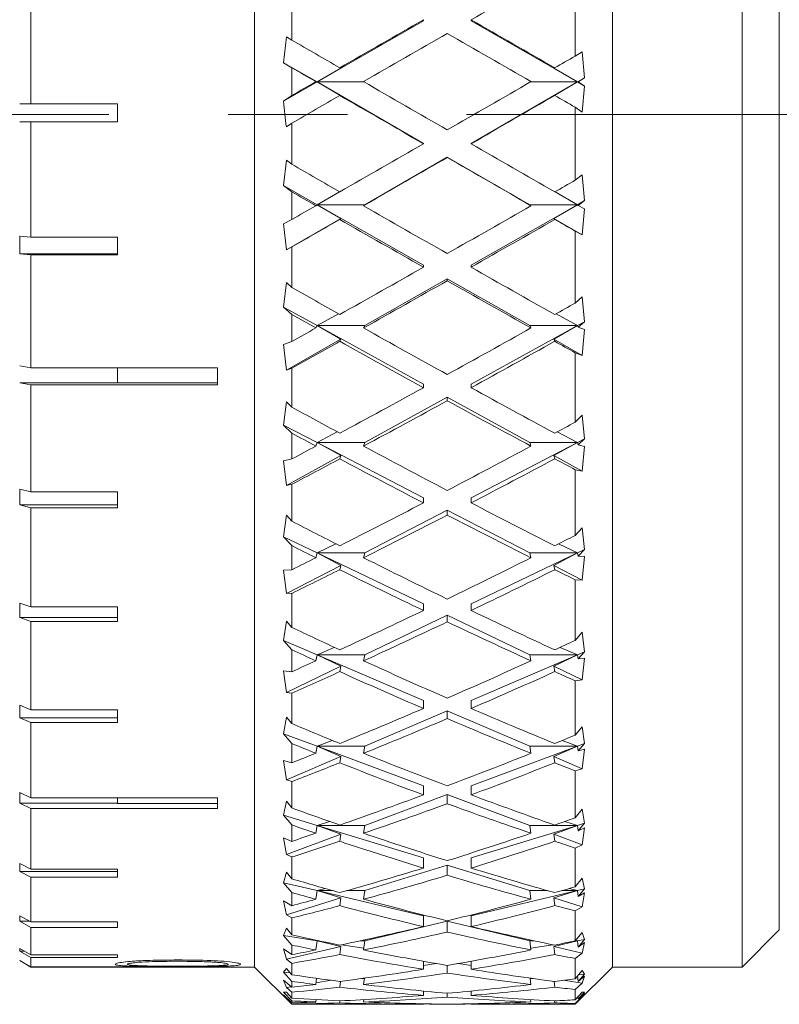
# Model space of a CAD drawing. Header units: inches. Extents: x 2.7 to 30.3, y 1.5 to 20.9.
# Tile 19 of 32: x 3.879 to 4.516, y 10.842 to 11.668. Entities that reach past the tile are written whole.
import ezdxf

# ---------------------------------------------------------------- set-up
doc = ezdxf.new("R2010")
doc.units = ezdxf.units.IN
doc.header["$MEASUREMENT"] = 0
doc.linetypes.add('CENTERX2', pattern=[0.8, 0.5, -0.1, 0.1, -0.1])

msp = doc.modelspace()

# ---------------------------------------------------------------- linework, layer by layer
at = {"color": 7, "linetype": 'Continuous', "lineweight": 15}
for p, q in [((4.0756, 10.87288), (4.0756, 12.30288)), ((4.3756, 10.87288), (4.3756, 12.30288)), ((4.48435, 11.58947), (4.48435, 12.30288)), ((4.5156, 12.27163), (4.5156, 11.5894)), ((4.34435, 11.637), (4.34435, 11.69794)), ((3.8881, 11.69389), (3.8881, 11.59697)), ((4.10685, 11.68463), (4.10685, 11.6504)), ((4.21717, 11.66647), (4.128, 11.61528)), ((4.21717, 11.66647), (4.21717, 11.66754)), ((4.25717, 11.66647), (4.25717, 11.66754)), ((4.34634, 11.61528), (4.25717, 11.66647)), ((4.10226, 11.65321), (4.09995, 11.63146)), ((4.10685, 11.6504), (4.10226, 11.65321)), ((4.35034, 11.64067), (4.34435, 11.637)), ((4.3523, 11.61872), (4.35034, 11.64067)), ((4.09995, 11.63146), (4.10685, 11.62725)), ((4.09995, 11.63146), (4.128, 11.61528)), ((4.10685, 11.62725), (4.10685, 11.60391)), ((4.1479, 11.62688), (4.128, 11.61528)), ((4.14702, 11.62715), (4.1479, 11.62688)), ((4.32644, 11.62688), (4.32732, 11.62715)), ((4.34634, 11.61528), (4.32644, 11.62688)), ((4.128, 11.61528), (4.09995, 11.59918)), ((4.128, 11.61528), (4.12701, 11.61558)), ((4.1479, 11.60374), (4.128, 11.61528)), ((4.128, 11.61528), (4.21717, 11.56382)), ((4.128, 11.61528), (4.16753, 11.61528)), ((4.25717, 11.56382), (4.34634, 11.61528)), ((4.30681, 11.61528), (4.34634, 11.61528)), ((4.34634, 11.61528), (4.32644, 11.60374)), ((4.34634, 11.61528), (4.3523, 11.61872)), ((4.34701, 11.61548), (4.34634, 11.61528)), ((4.3523, 11.61186), (4.34634, 11.61528)), ((4.34701, 11.61548), (4.3523, 11.61872)), ((4.3523, 11.61186), (4.34701, 11.61548)), ((4.14702, 11.60401), (4.1479, 11.60374)), ((4.32644, 11.60374), (4.32732, 11.60401)), ((4.35034, 11.59002), (4.3523, 11.61186)), ((3.8881, 11.59697), (3.87864, 11.59696)), ((3.96079, 11.59696), (3.87864, 11.59696)), ((3.96079, 11.59697), (3.8881, 11.59697)), ((3.96079, 11.58197), (3.96079, 11.59697)), ((4.10685, 11.60391), (4.09995, 11.59918)), ((4.34435, 11.53289), (4.34435, 11.59414)), ((4.34435, 11.59414), (4.35034, 11.59002)), ((4.48435, 10.87288), (4.48435, 11.58947)), ((4.5156, 11.5894), (4.5156, 10.90413)), ((3.87864, 11.58196), (3.8881, 11.58197)), ((3.8881, 11.58197), (3.8881, 11.48502)), ((3.8881, 11.58197), (3.96079, 11.58197)), ((4.10226, 11.57754), (4.10685, 11.5807)), ((4.10685, 11.5807), (4.10685, 11.5463)), ((4.21717, 11.56382), (4.21717, 11.5635)), ((4.25717, 11.56382), (4.25717, 11.5635)), ((4.10226, 11.54976), (4.09995, 11.52832)), ((4.10685, 11.5463), (4.10226, 11.54976)), ((4.168, 11.51237), (4.23717, 11.55228)), ((4.23717, 11.55228), (4.23717, 11.55196)), ((4.23717, 11.55228), (4.30634, 11.51237)), ((4.35034, 11.53739), (4.34435, 11.53289)), ((4.3523, 11.51576), (4.35034, 11.53739)), ((4.09995, 11.52832), (4.10685, 11.52315)), ((4.09995, 11.52832), (4.128, 11.51237)), ((4.10685, 11.52315), (4.10685, 11.49992)), ((4.14681, 11.52317), (4.128, 11.51237)), ((4.34634, 11.51237), (4.32753, 11.52317)), ((4.34634, 11.51237), (4.3523, 11.51576)), ((4.34701, 11.5118), (4.3523, 11.51576)), ((4.128, 11.51237), (4.12701, 11.51153)), ((4.1479, 11.50077), (4.128, 11.51237)), ((4.128, 11.51237), (4.21717, 11.46165)), ((4.128, 11.51237), (4.168, 11.51237)), ((4.168, 11.51237), (4.16701, 11.51153)), ((4.25717, 11.46165), (4.34634, 11.51237)), ((4.30733, 11.51153), (4.30634, 11.51237)), ((4.30634, 11.51237), (4.34634, 11.51237)), ((4.34634, 11.51237), (4.32644, 11.50077)), ((4.34701, 11.5118), (4.34634, 11.51237)), ((4.3523, 11.50893), (4.34701, 11.5118)), ((4.35034, 11.48698), (4.3523, 11.50893)), ((4.10685, 11.49992), (4.09995, 11.49618)), ((4.10226, 11.47443), (4.1479, 11.50077)), ((4.14702, 11.50002), (4.1479, 11.50077)), ((4.32644, 11.50077), (4.32732, 11.50002)), ((4.32644, 11.50077), (4.35034, 11.48698)), ((4.09995, 11.49618), (4.10226, 11.47443)), ((4.34435, 11.42985), (4.34435, 11.49023)), ((4.34435, 11.49023), (4.35034, 11.48698)), ((3.8881, 11.48502), (3.87864, 11.48586)), ((3.87864, 11.47104), (3.87864, 11.48586)), ((3.96079, 11.48502), (3.8881, 11.48502)), ((3.96079, 11.4702), (3.96079, 11.48502)), ((4.10226, 11.47443), (4.10685, 11.47692)), ((4.10685, 11.47692), (4.10685, 11.44301)), ((3.87864, 11.47104), (3.8881, 11.4702)), ((3.87864, 11.47104), (3.96079, 11.47104)), ((3.8881, 11.4702), (3.8881, 11.3756)), ((3.8881, 11.4702), (3.96079, 11.4702)), ((4.21717, 11.46165), (4.21717, 11.45993)), ((4.25717, 11.46165), (4.25717, 11.45993)), ((4.168, 11.41092), (4.23717, 11.45027)), ((4.23717, 11.45027), (4.30634, 11.41092)), ((4.23717, 11.45027), (4.23717, 11.44857)), ((4.10226, 11.44705), (4.09995, 11.42633)), ((4.10685, 11.44301), (4.10226, 11.44705)), ((4.35034, 11.4351), (4.34435, 11.42985)), ((4.3523, 11.4142), (4.35034, 11.4351)), ((4.09995, 11.42633), (4.10685, 11.42031)), ((4.09995, 11.42633), (4.128, 11.41092)), ((4.10685, 11.42031), (4.10685, 11.39765)), ((4.14589, 11.42085), (4.128, 11.41092)), ((4.34634, 11.41092), (4.32845, 11.42085)), ((4.34634, 11.41092), (4.3523, 11.4142)), ((4.34701, 11.4096), (4.3523, 11.4142)), ((4.128, 11.41092), (4.12701, 11.40896)), ((4.128, 11.41092), (4.168, 11.41092)), ((4.1479, 11.39949), (4.128, 11.41092)), ((4.128, 11.41092), (4.21717, 11.36192)), ((4.168, 11.41092), (4.16701, 11.40896)), ((4.25717, 11.36192), (4.34634, 11.41092)), ((4.30634, 11.41092), (4.34634, 11.41092)), ((4.30733, 11.40896), (4.30634, 11.41092)), ((4.34634, 11.41092), (4.32644, 11.39949)), ((4.34701, 11.4096), (4.34634, 11.41092)), ((4.3523, 11.40753), (4.34701, 11.4096)), ((4.35034, 11.3859), (4.3523, 11.40753)), ((4.10685, 11.39765), (4.09995, 11.39497)), ((4.10226, 11.37353), (4.1479, 11.39949)), ((4.14702, 11.39774), (4.1479, 11.39949)), ((4.32644, 11.39949), (4.32732, 11.39774)), ((4.32644, 11.39949), (4.35034, 11.3859)), ((4.09995, 11.39497), (4.10226, 11.37353)), ((4.34435, 11.32989), (4.34435, 11.38821)), ((4.34435, 11.38821), (4.35034, 11.3859)), ((3.8881, 11.3756), (3.87864, 11.37727)), ((4.0446, 11.3756), (3.8881, 11.3756)), ((3.96079, 11.36284), (3.96079, 11.3756)), ((4.0446, 11.36132), (4.0446, 11.3756)), ((4.10226, 11.37353), (4.10685, 11.3753)), ((4.10685, 11.3753), (4.10685, 11.34254)), ((3.87864, 11.363), (3.8881, 11.36132)), ((3.87864, 11.363), (3.96079, 11.363)), ((3.8881, 11.36132), (3.8881, 11.2714)), ((3.8881, 11.36132), (4.0446, 11.36132)), ((3.96079, 11.36284), (4.0446, 11.36284)), ((4.21717, 11.36192), (4.21717, 11.35886)), ((4.25717, 11.36192), (4.25717, 11.35886)), ((4.168, 11.31293), (4.23717, 11.35094)), ((4.23717, 11.35094), (4.30634, 11.31293)), ((4.23717, 11.35094), (4.23717, 11.34789)), ((4.10226, 11.34708), (4.09995, 11.3275)), ((4.10685, 11.34254), (4.10226, 11.34708)), ((4.35034, 11.33578), (4.34435, 11.32989)), ((4.3523, 11.31602), (4.35034, 11.33578)), ((4.09995, 11.3275), (4.10685, 11.32074)), ((4.09995, 11.3275), (4.128, 11.31293)), ((4.10685, 11.32074), (4.10685, 11.29907)), ((4.1449, 11.32179), (4.128, 11.31293)), ((4.34634, 11.31293), (4.32944, 11.32179)), ((4.34634, 11.31293), (4.3523, 11.31602)), ((4.34701, 11.31086), (4.3523, 11.31602)), ((4.128, 11.31293), (4.12701, 11.30987)), ((4.128, 11.31293), (4.168, 11.31293)), ((4.1479, 11.30188), (4.128, 11.31293)), ((4.128, 11.31293), (4.21717, 11.2666)), ((4.168, 11.31293), (4.16701, 11.30987)), ((4.25717, 11.2666), (4.34634, 11.31293)), ((4.30634, 11.31293), (4.34634, 11.31293)), ((4.30733, 11.30987), (4.30634, 11.31293)), ((4.34634, 11.31293), (4.32644, 11.30188)), ((4.34701, 11.31086), (4.34634, 11.31293)), ((4.3523, 11.30965), (4.34701, 11.31086)), ((4.35034, 11.28875), (4.3523, 11.30965)), ((4.10685, 11.29907), (4.09995, 11.29751)), ((4.10226, 11.2768), (4.1479, 11.30188)), ((4.14702, 11.29916), (4.1479, 11.30188)), ((4.32644, 11.30188), (4.32732, 11.29916)), ((4.32644, 11.30188), (4.35034, 11.28875)), ((4.09995, 11.29751), (4.10226, 11.2768)), ((4.34435, 11.23494), (4.34435, 11.29008)), ((4.34435, 11.29008), (4.35034, 11.28875)), ((3.8881, 11.2714), (3.87864, 11.27387)), ((3.87864, 11.26049), (3.87864, 11.27387)), ((4.10226, 11.2768), (4.10685, 11.27781)), ((4.10685, 11.27781), (4.10685, 11.24684)), ((3.96079, 11.2714), (3.8881, 11.2714)), ((3.96079, 11.25802), (3.96079, 11.2714)), ((4.21717, 11.2666), (4.21717, 11.26224)), ((4.25717, 11.2666), (4.25717, 11.26224)), ((3.87864, 11.26049), (3.8881, 11.25802)), ((3.87864, 11.26049), (3.96079, 11.26049)), ((3.8881, 11.25802), (3.8881, 11.175)), ((3.8881, 11.25802), (3.96079, 11.25802)), ((4.10226, 11.25179), (4.09995, 11.23372)), ((4.10685, 11.24684), (4.10226, 11.25179)), ((4.168, 11.22028), (4.23717, 11.25621)), ((4.23717, 11.25621), (4.30634, 11.22028)), ((4.23717, 11.25621), (4.23717, 11.25189)), ((4.35034, 11.24137), (4.34435, 11.23494)), ((4.3523, 11.22314), (4.35034, 11.24137)), ((4.09995, 11.23372), (4.10685, 11.22636)), ((4.09995, 11.23372), (4.128, 11.22028)), ((4.10685, 11.22636), (4.10685, 11.20612)), ((4.14378, 11.22792), (4.128, 11.22028)), ((4.34634, 11.22028), (4.33056, 11.22792)), ((4.128, 11.22028), (4.12701, 11.21619)), ((4.128, 11.22028), (4.168, 11.22028)), ((4.1479, 11.20984), (4.128, 11.22028)), ((4.128, 11.22028), (4.21717, 11.17753)), ((4.168, 11.22028), (4.16701, 11.21619)), ((4.25717, 11.17753), (4.34634, 11.22028)), ((4.30634, 11.22028), (4.34634, 11.22028)), ((4.30733, 11.21619), (4.30634, 11.22028)), ((4.34634, 11.22028), (4.32644, 11.20984)), ((4.34634, 11.22028), (4.3523, 11.22314)), ((4.34701, 11.21752), (4.34634, 11.22028)), ((4.34701, 11.21752), (4.3523, 11.22314)), ((4.3523, 11.21718), (4.34701, 11.21752)), ((4.35034, 11.19742), (4.3523, 11.21718)), ((4.10226, 11.18613), (4.1479, 11.20984)), ((4.14702, 11.2062), (4.1479, 11.20984)), ((4.32644, 11.20984), (4.32732, 11.2062)), ((4.32644, 11.20984), (4.35034, 11.19742)), ((4.10685, 11.20612), (4.09995, 11.20571)), ((4.09995, 11.20571), (4.10226, 11.18613)), ((4.34435, 11.14687), (4.34435, 11.19775)), ((4.34435, 11.19775), (4.35034, 11.19742)), ((4.10226, 11.18613), (4.10685, 11.18636)), ((4.10685, 11.18636), (4.10685, 11.15778)), ((3.8881, 11.175), (3.87864, 11.1782)), ((3.87864, 11.16605), (3.87864, 11.1782)), ((3.96079, 11.175), (3.8881, 11.175)), ((3.96079, 11.16285), (3.96079, 11.175)), ((4.21717, 11.17753), (4.21717, 11.17196)), ((4.25717, 11.17753), (4.25717, 11.17196)), ((4.168, 11.13479), (4.23717, 11.16795)), ((4.23717, 11.16795), (4.30634, 11.13479)), ((4.23717, 11.16795), (4.23717, 11.16242)), ((3.87864, 11.16605), (3.8881, 11.16285)), ((3.87864, 11.16605), (3.96079, 11.16605)), ((3.8881, 11.16285), (3.8881, 11.08877)), ((3.8881, 11.16285), (3.96079, 11.16285)), ((4.10226, 11.16305), (4.09995, 11.14684)), ((4.10685, 11.15778), (4.10226, 11.16305)), ((4.35034, 11.1537), (4.34435, 11.14687)), ((4.3523, 11.13735), (4.35034, 11.1537)), ((4.09995, 11.14684), (4.10685, 11.13902)), ((4.09995, 11.14684), (4.128, 11.13479)), ((4.10685, 11.13902), (4.10685, 11.12059)), ((4.128, 11.13479), (4.12701, 11.12975)), ((4.14245, 11.14106), (4.128, 11.13479)), ((4.128, 11.13479), (4.168, 11.13479)), ((4.128, 11.13479), (4.21717, 11.09645)), ((4.1479, 11.12515), (4.128, 11.13479)), ((4.168, 11.13479), (4.16701, 11.12975)), ((4.25717, 11.09645), (4.34634, 11.13479)), ((4.30634, 11.13479), (4.34634, 11.13479)), ((4.30733, 11.12975), (4.30634, 11.13479)), ((4.34634, 11.13479), (4.32644, 11.12515)), ((4.34634, 11.13479), (4.33189, 11.14106)), ((4.34634, 11.13479), (4.3523, 11.13735)), ((4.34701, 11.13139), (4.34634, 11.13479)), ((4.34701, 11.13139), (4.3523, 11.13735)), ((4.10226, 11.10328), (4.1479, 11.12515)), ((4.14702, 11.12067), (4.1479, 11.12515)), ((4.32644, 11.12515), (4.32732, 11.12067)), ((4.32644, 11.12515), (4.35034, 11.11369)), ((4.3523, 11.13193), (4.34701, 11.13139)), ((4.35034, 11.11369), (4.3523, 11.13193)), ((4.10685, 11.12059), (4.09995, 11.12134)), ((4.09995, 11.12134), (4.10226, 11.10328)), ((4.34435, 11.11301), (4.35034, 11.11369)), ((4.34435, 11.06738), (4.34435, 11.11301)), ((4.10226, 11.10328), (4.10685, 11.10272)), ((4.10685, 11.10272), (4.10685, 11.07709)), ((3.8881, 11.08877), (3.87864, 11.09262)), ((3.87864, 11.08199), (3.87864, 11.09262)), ((4.21717, 11.09645), (4.21717, 11.08978)), ((4.25717, 11.09645), (4.25717, 11.08978)), ((3.96079, 11.08877), (3.8881, 11.08877)), ((3.96079, 11.07814), (3.96079, 11.08877)), ((4.168, 11.05811), (4.23717, 11.08785)), ((4.23717, 11.08785), (4.30634, 11.05811)), ((4.23717, 11.08785), (4.23717, 11.08124)), ((3.87864, 11.08199), (3.8881, 11.07814)), ((3.87864, 11.08199), (3.96079, 11.08199)), ((3.8881, 11.07814), (3.8881, 11.01482)), ((3.8881, 11.07814), (3.96079, 11.07814)), ((4.10226, 11.08258), (4.09995, 11.06855)), ((4.10685, 11.07709), (4.10226, 11.08258)), ((4.09995, 11.06855), (4.10685, 11.06042)), ((4.09995, 11.06855), (4.128, 11.05811)), ((4.35034, 11.07449), (4.34435, 11.06738)), ((4.3523, 11.06033), (4.35034, 11.07449)), ((4.10685, 11.06042), (4.10685, 11.04417)), ((4.14078, 11.06292), (4.128, 11.05811)), ((4.34634, 11.05811), (4.33356, 11.06292)), ((4.34634, 11.05811), (4.3523, 11.06033)), ((4.34701, 11.05414), (4.3523, 11.06033)), ((4.128, 11.05811), (4.12701, 11.05223)), ((4.128, 11.05811), (4.168, 11.05811)), ((4.128, 11.05811), (4.21717, 11.02493)), ((4.1479, 11.04947), (4.128, 11.05811)), ((4.168, 11.05811), (4.16701, 11.05223)), ((4.25717, 11.02493), (4.34634, 11.05811)), ((4.30634, 11.05811), (4.34634, 11.05811)), ((4.30733, 11.05223), (4.30634, 11.05811)), ((4.34634, 11.05811), (4.32644, 11.04947)), ((4.34701, 11.05414), (4.34634, 11.05811)), ((4.3523, 11.05555), (4.34701, 11.05414)), ((4.35034, 11.0392), (4.3523, 11.05555)), ((4.10685, 11.04417), (4.09995, 11.04606)), ((4.09995, 11.04606), (4.10226, 11.02985)), ((4.10226, 11.02985), (4.1479, 11.04947)), ((4.14702, 11.04423), (4.1479, 11.04947)), ((4.32644, 11.04947), (4.32732, 11.04423)), ((4.32644, 11.04947), (4.35034, 11.0392)), ((4.34435, 11.03752), (4.35034, 11.0392)), ((4.34435, 10.99802), (4.34435, 11.03752)), ((4.10226, 11.02985), (4.10685, 11.02853)), ((4.10685, 11.02853), (4.10685, 11.00635)), ((3.8881, 11.01482), (3.87864, 11.01923)), ((3.87864, 11.01039), (3.87864, 11.01923)), ((4.21717, 11.02493), (4.21717, 11.01729)), ((4.25717, 11.02493), (4.25717, 11.01729)), ((3.87864, 11.01039), (3.8881, 11.00598)), ((3.87864, 11.01039), (3.96079, 11.01039)), ((4.0446, 11.01482), (3.8881, 11.01482)), ((3.96079, 11.00999), (3.96079, 11.01482)), ((3.96079, 11.00999), (4.0446, 11.00999)), ((4.0446, 11.00598), (4.0446, 11.01482)), ((4.10226, 11.01194), (4.09995, 11.00036)), ((4.10685, 11.00635), (4.10226, 11.01194)), ((4.168, 10.99175), (4.23717, 11.01749)), ((4.23717, 11.01749), (4.30634, 10.99175)), ((4.23717, 11.01749), (4.23717, 11.00991)), ((3.8881, 11.00598), (3.8881, 10.95499)), ((3.8881, 11.00598), (4.0446, 11.00598)), ((4.35034, 11.00526), (4.34435, 10.99802)), ((4.3523, 10.99358), (4.35034, 11.00526)), ((4.09995, 11.00036), (4.10685, 10.99208)), ((4.09995, 11.00036), (4.128, 10.99175)), ((4.1385, 10.99501), (4.128, 10.99175)), ((4.34634, 10.99175), (4.33584, 10.99501)), ((4.34634, 10.99175), (4.3523, 10.99358)), ((4.34701, 10.98728), (4.3523, 10.99358)), ((4.10685, 10.99208), (4.10685, 10.97832)), ((4.128, 10.99175), (4.12701, 10.98513)), ((4.128, 10.99175), (4.168, 10.99175)), ((4.128, 10.99175), (4.21717, 10.96437)), ((4.1479, 10.98428), (4.128, 10.99175)), ((4.168, 10.99175), (4.16701, 10.98513)), ((4.25717, 10.96437), (4.34634, 10.99175)), ((4.30634, 10.99175), (4.34634, 10.99175)), ((4.30733, 10.98513), (4.30634, 10.99175)), ((4.34634, 10.99175), (4.32644, 10.98428)), ((4.34701, 10.98728), (4.34634, 10.99175)), ((4.3523, 10.98954), (4.34701, 10.98728)), ((4.35034, 10.97538), (4.3523, 10.98954)), ((4.10685, 10.97832), (4.09995, 10.98132)), ((4.09995, 10.98132), (4.10226, 10.96729)), ((4.10226, 10.96729), (4.1479, 10.98428)), ((4.14702, 10.97838), (4.1479, 10.98428)), ((4.32644, 10.98428), (4.32732, 10.97838)), ((4.32644, 10.98428), (4.35034, 10.97538)), ((4.34435, 10.97273), (4.35034, 10.97538)), ((4.34435, 10.94014), (4.34435, 10.97273)), ((3.8881, 10.95499), (3.87864, 10.95985)), ((3.87864, 10.95301), (3.87864, 10.95985)), ((4.10226, 10.96729), (4.10685, 10.96523)), ((4.10685, 10.96523), (4.10685, 10.94692)), ((4.21717, 10.96437), (4.21717, 10.95591)), ((4.25717, 10.96437), (4.25717, 10.95591)), ((3.87864, 10.95301), (3.8881, 10.94815)), ((3.87864, 10.95301), (3.96079, 10.95301)), ((3.96079, 10.95499), (3.8881, 10.95499)), ((3.96079, 10.94815), (3.96079, 10.95499)), ((4.10226, 10.95251), (4.09995, 10.94361)), ((4.10685, 10.94692), (4.10226, 10.95251)), ((4.168, 10.937), (4.23717, 10.95823)), ((4.23717, 10.95823), (4.30634, 10.937)), ((4.23717, 10.95823), (4.23717, 10.94984)), ((3.8881, 10.94815), (3.8881, 10.91074)), ((3.8881, 10.94815), (3.96079, 10.94815)), ((4.09995, 10.94361), (4.10685, 10.93535)), ((4.09995, 10.94361), (4.128, 10.937)), ((4.35034, 10.94738), (4.34435, 10.94014)), ((4.3523, 10.9384), (4.35034, 10.94738)), ((4.10685, 10.93535), (4.10685, 10.92434)), ((4.128, 10.937), (4.12701, 10.92976)), ((4.13508, 10.93868), (4.128, 10.937)), ((4.128, 10.937), (4.14101, 10.937)), ((4.128, 10.937), (4.21717, 10.91595)), ((4.1479, 10.93082), (4.128, 10.937)), ((4.15305, 10.937), (4.168, 10.937)), ((4.168, 10.937), (4.16701, 10.92976)), ((4.25717, 10.91595), (4.34634, 10.937)), ((4.30634, 10.937), (4.3213, 10.937)), ((4.30733, 10.92976), (4.30634, 10.937)), ((4.34634, 10.937), (4.32644, 10.93082)), ((4.33334, 10.937), (4.34634, 10.937)), ((4.34634, 10.937), (4.33926, 10.93868)), ((4.34634, 10.937), (4.3523, 10.9384)), ((4.34701, 10.93211), (4.34634, 10.937)), ((4.34701, 10.93211), (4.3523, 10.9384)), ((4.3523, 10.93517), (4.34701, 10.93211)), ((4.35034, 10.92348), (4.3523, 10.93517)), ((4.10685, 10.92434), (4.09995, 10.92838)), ((4.09995, 10.92838), (4.10226, 10.91681)), ((4.10226, 10.91681), (4.1479, 10.93082)), ((4.14702, 10.92438), (4.1479, 10.93082)), ((4.32644, 10.93082), (4.32732, 10.92438)), ((4.32644, 10.93082), (4.35034, 10.92348)), ((4.34435, 10.91992), (4.35034, 10.92348)), ((4.34435, 10.89487), (4.34435, 10.91992)), ((3.8881, 10.91074), (3.87864, 10.91593)), ((3.87864, 10.91126), (3.87864, 10.91593)), ((3.87864, 10.91126), (3.8881, 10.90607)), ((3.87864, 10.91126), (3.88715, 10.91126)), ((3.96079, 10.91074), (3.8881, 10.91074)), ((3.96079, 10.90607), (3.96079, 10.91074)), ((4.10226, 10.91681), (4.10685, 10.91404)), ((4.10685, 10.91404), (4.10685, 10.89997)), ((4.168, 10.89491), (4.23717, 10.91123)), ((4.21717, 10.91595), (4.21717, 10.90682)), ((4.23717, 10.91123), (4.30634, 10.89491)), ((4.23717, 10.91123), (4.23717, 10.90219)), ((4.25717, 10.91595), (4.25717, 10.90682)), ((3.8881, 10.90607), (3.8881, 10.88316)), ((3.8881, 10.90607), (3.96079, 10.90607)), ((4.10226, 10.90545), (4.09995, 10.8994)), ((4.10685, 10.89997), (4.10226, 10.90545)), ((4.35034, 10.90196), (4.34435, 10.89487)), ((4.3523, 10.89586), (4.35034, 10.90196)), ((4.48435, 10.87288), (4.5156, 10.90413)), ((4.09995, 10.8994), (4.10685, 10.89131)), ((4.09995, 10.8994), (4.128, 10.89491)), ((4.128, 10.89491), (4.12701, 10.8872)), ((4.12905, 10.89508), (4.128, 10.89491)), ((4.128, 10.89491), (4.12984, 10.89491)), ((4.128, 10.89491), (4.13534, 10.89373)), ((4.1479, 10.89016), (4.128, 10.89491)), ((4.16425, 10.89491), (4.168, 10.89491)), ((4.168, 10.89491), (4.16701, 10.8872)), ((4.30634, 10.89491), (4.31009, 10.89491)), ((4.30733, 10.8872), (4.30634, 10.89491)), ((4.34634, 10.89491), (4.32644, 10.89016)), ((4.339, 10.89373), (4.34634, 10.89491)), ((4.34438, 10.89491), (4.34634, 10.89491)), ((4.34634, 10.89491), (4.34461, 10.89519)), ((4.34634, 10.89491), (4.3523, 10.89586)), ((4.34701, 10.8897), (4.34634, 10.89491)), ((4.34701, 10.8897), (4.3523, 10.89586)), ((3.8881, 10.88316), (3.87864, 10.88855)), ((3.87864, 10.88617), (3.87864, 10.88855)), ((3.87864, 10.88617), (3.8881, 10.88078)), ((3.87864, 10.88617), (3.88281, 10.88617)), ((4.10685, 10.88327), (4.09995, 10.88829)), ((4.09995, 10.88829), (4.10226, 10.87939)), ((4.10226, 10.87939), (4.1479, 10.89016)), ((4.10685, 10.89131), (4.10685, 10.88327)), ((4.14702, 10.88331), (4.1479, 10.89016)), ((4.1486, 10.8916), (4.16719, 10.88862)), ((4.30715, 10.88862), (4.32574, 10.8916)), ((4.32644, 10.89016), (4.32732, 10.88331)), ((4.32644, 10.89016), (4.35034, 10.88452)), ((4.3523, 10.8935), (4.34701, 10.8897)), ((4.35034, 10.88452), (4.3523, 10.8935)), ((3.8881, 10.87294), (3.87864, 10.8784)), ((3.87864, 10.87837), (3.8881, 10.8729)), ((3.87864, 10.87837), (3.8787, 10.87837)), ((3.96079, 10.88316), (3.8881, 10.88316)), ((3.8881, 10.88078), (3.8881, 10.87294)), ((3.8881, 10.88078), (3.96079, 10.88078)), ((3.96079, 10.88078), (3.96079, 10.88316)), ((4.10226, 10.87939), (4.10685, 10.87597)), ((4.21717, 10.87776), (4.21717, 10.871)), ((4.25717, 10.87776), (4.25717, 10.871)), ((4.34435, 10.88011), (4.35034, 10.88452)), ((4.34435, 10.86309), (4.34435, 10.88011)), ((4.0446, 10.87294), (3.8881, 10.87294)), ((3.8881, 10.8729), (4.0446, 10.8729)), ((4.0446, 10.87288), (4.0446, 10.87294)), ((4.0446, 10.87288), (4.0756, 10.87288)), ((4.0756, 10.87288), (4.10685, 10.84163)), ((4.10226, 10.87167), (4.09995, 10.86859)), ((4.10685, 10.86641), (4.10226, 10.87167)), ((4.10685, 10.87597), (4.10685, 10.86641)), ((4.21717, 10.87419), (4.2278, 10.87589)), ((4.23717, 10.87429), (4.23717, 10.86788)), ((4.24654, 10.87589), (4.25717, 10.87419)), ((4.34435, 10.84163), (4.3756, 10.87288)), ((4.35034, 10.8699), (4.34435, 10.86309)), ((4.3523, 10.86679), (4.35034, 10.8699)), ((4.3756, 10.87288), (4.48435, 10.87288)), ((4.09995, 10.86859), (4.10685, 10.86083)), ((4.09995, 10.86859), (4.10533, 10.86815)), ((4.10685, 10.85592), (4.09995, 10.86181)), ((4.09995, 10.86181), (4.10226, 10.85576)), ((4.10685, 10.86083), (4.10685, 10.85592)), ((4.12764, 10.86342), (4.12701, 10.85828)), ((4.12719, 10.85976), (4.13972, 10.86177)), ((4.14702, 10.85594), (4.14763, 10.86088)), ((4.16531, 10.86326), (4.1676, 10.86307)), ((4.16766, 10.86358), (4.16701, 10.85828)), ((4.30733, 10.85828), (4.30668, 10.86358)), ((4.30674, 10.86307), (4.30903, 10.86326)), ((4.32671, 10.86088), (4.32732, 10.85594)), ((4.33462, 10.86177), (4.35034, 10.85925)), ((4.34701, 10.86089), (4.34645, 10.86547)), ((4.34701, 10.86089), (4.3523, 10.86679)), ((4.3523, 10.86535), (4.34701, 10.86089)), ((4.34724, 10.86638), (4.3523, 10.86679)), ((4.35034, 10.85925), (4.3523, 10.86535)), ((4.10226, 10.85576), (4.10628, 10.85641)), ((4.10226, 10.85576), (4.10685, 10.85175)), ((4.21717, 10.85274), (4.21717, 10.84913)), ((4.25717, 10.85274), (4.25717, 10.84913)), ((4.34435, 10.85408), (4.35034, 10.85925)), ((4.34435, 10.84542), (4.34435, 10.85408)), ((4.10226, 10.85183), (4.09995, 10.85178)), ((4.09995, 10.85178), (4.10685, 10.8445)), ((4.09995, 10.85178), (4.10231, 10.85178)), ((4.10685, 10.84282), (4.09995, 10.84946)), ((4.09995, 10.84946), (4.10226, 10.84638)), ((4.10685, 10.84689), (4.10226, 10.85183)), ((4.10226, 10.84638), (4.10308, 10.84645)), ((4.10226, 10.84638), (4.10685, 10.84187)), ((4.10685, 10.85175), (4.10685, 10.84689)), ((4.10685, 10.8445), (4.10685, 10.84282)), ((4.12701, 10.84357), (4.12725, 10.84558)), ((4.14722, 10.8445), (4.14702, 10.84282)), ((4.16701, 10.84357), (4.16725, 10.8456)), ((4.23717, 10.85085), (4.23717, 10.84758)), ((4.30709, 10.8456), (4.30733, 10.84357)), ((4.32732, 10.84282), (4.32712, 10.8445)), ((4.35034, 10.8518), (4.34435, 10.84542)), ((4.34435, 10.84233), (4.35034, 10.84815)), ((4.34679, 10.84802), (4.34701, 10.84622)), ((4.34701, 10.84622), (4.3523, 10.85175)), ((4.3523, 10.85126), (4.34701, 10.84622)), ((4.34914, 10.84825), (4.35034, 10.84815)), ((4.3503, 10.85175), (4.3523, 10.85175)), ((4.35034, 10.84815), (4.3523, 10.85126)), ((4.10685, 10.84187), (4.10685, 10.84163)), ((4.10685, 10.84163), (4.21429, 10.84163)), ((4.21717, 10.84204), (4.21717, 10.84163)), ((4.23717, 10.84175), (4.23717, 10.8417)), ((4.25717, 10.84204), (4.25717, 10.84163)), ((4.26005, 10.84163), (4.34435, 10.84163)), ((4.34435, 10.84163), (4.34435, 10.84233))]:
    msp.add_line(p, q, dxfattribs=at)
at = {"color": 7, "linetype": 'CENTERX2', "lineweight": 0}
msp.add_line((2.65344, 11.58788), (8.33165, 11.58788), dxfattribs=at)
at = {"color": 7, "linetype": 'Continuous', "lineweight": 15}
for centre, major_axis, ratio, start_param, end_param in [((4.25717, 11.58788), (1.29208, 0.74385), 0.046319, 1.489835, 1.544137), ((4.21717, 11.58788), (1.29208, 0.74385), 0.046319, 1.544137, 1.598438), ((4.25717, 11.58788), (1.29208, -0.74385), 0.046319, 1.543155, 1.597456), ((4.25717, 11.58788), (1.29208, 0.74385), 0.046319, 1.559611, 1.61395), ((4.21717, 11.58788), (1.29208, -0.74385), 0.046319, 1.527643, 1.581982), ((4.25717, 11.58788), (1.2925, -0.74603), 0.014152, 4.603994, 4.635232), ((4.21717, 11.58788), (1.2925, 0.74603), 0.014152, 4.789546, 4.802774), ((4.21717, 11.58788), (1.2925, -0.74603), 0.014152, 4.635101, 4.650744), ((4.21717, 11.58788), (1.29208, 0.74385), 0.046319, 1.61395, 1.629593), ((4.25717, 11.58788), (1.2925, -0.74603), 0.014152, 4.650744, 4.705083), ((4.21717, 11.58788), (1.2925, 0.74603), 0.014152, 4.719695, 4.774034), ((4.25717, 11.58788), (1.29208, 0.74385), 0.046319, 1.629462, 1.6607), ((4.21717, 11.58788), (1.2925, -0.74603), 0.014152, 4.666256, 4.720557), ((4.25717, 11.58788), (1.2925, 0.74603), 0.014152, 4.704221, 4.758522), ((4.21717, 11.58788), (1.29208, -0.74385), 0.046319, 1.498903, 1.512131), ((4.21717, 11.58788), (1.2925, 0.74603), 0.014152, 4.649919, 4.704221), ((4.25717, 11.58788), (1.2925, -0.74603), 0.014152, 4.720557, 4.774859), ((4.25717, 11.58788), (1.29136, -0.74), 0.074657, 4.638581, 4.669819), ((4.25717, 11.58788), (1.2925, 0.74603), 0.014152, 4.634408, 4.688747), ((4.21717, 11.58788), (1.2925, -0.74603), 0.014152, 4.736031, 4.79037), ((4.21717, 11.58788), (1.29136, 0.74), 0.074657, 4.754959, 4.768187), ((4.21717, 11.58788), (1.29136, -0.74), 0.074657, 4.669687, 4.685331), ((4.21717, 11.58788), (1.2925, 0.74603), 0.014152, 4.618764, 4.634408), ((4.25717, 11.58788), (1.29136, -0.74), 0.074657, 4.685331, 4.73967), ((4.21717, 11.58788), (1.29136, 0.74), 0.074657, 4.685108, 4.739447), ((4.25717, 11.58788), (1.2925, 0.74603), 0.014152, 4.587658, 4.618896), ((4.21717, 11.58788), (1.29136, -0.74), 0.074657, 4.700842, 4.755144), ((4.25717, 11.58788), (1.29136, 0.74), 0.074657, 4.669634, 4.723936), ((4.21717, 11.58788), (1.2925, -0.74603), 0.014152, 4.805882, 4.81911), ((4.21717, 11.58788), (1.29136, 0.74), 0.074657, 4.615333, 4.669634), ((4.25717, 11.58788), (1.29136, -0.74), 0.074657, 4.755144, 4.809445), ((4.25717, 11.58788), (1.29136, 0.74), 0.074657, 4.599821, 4.65416), ((4.21717, 11.58788), (1.29136, -0.74), 0.074657, 4.770618, 4.824957), ((4.25717, 11.58788), (1.28881, -0.72558), 0.135325, 4.671865, 4.703104), ((4.21717, 11.58788), (1.28881, 0.72558), 0.135325, 4.721674, 4.734903), ((4.21717, 11.58788), (1.28881, -0.72558), 0.135325, 4.702972, 4.718615), ((4.21717, 11.58788), (1.29136, 0.74), 0.074657, 4.584178, 4.599821), ((4.25717, 11.58788), (1.28881, -0.72558), 0.135325, 4.718615, 4.772955), ((4.21717, 11.58788), (1.28881, 0.72558), 0.135325, 4.651823, 4.706163), ((4.25717, 11.58788), (1.29136, 0.74), 0.074657, 4.553071, 4.584309), ((4.21717, 11.58788), (1.28881, -0.72558), 0.135325, 4.734127, 4.788429), ((4.25717, 11.58788), (1.28881, 0.72558), 0.135325, 4.636349, 4.690651), ((4.21717, 11.58788), (1.29136, -0.74), 0.074657, 4.840469, 4.853697), ((4.21717, 11.58788), (1.28881, 0.72558), 0.135325, 4.582048, 4.636349), ((4.25717, 11.58788), (1.28881, -0.72558), 0.135325, 4.788429, 4.84273), ((4.25717, 11.58788), (1.28517, -0.70235), 0.19623, 4.702657, 4.733895), ((4.25717, 11.58788), (1.28881, 0.72558), 0.135325, 4.566536, 4.620875), ((4.21717, 11.58788), (1.28881, -0.72558), 0.135325, 4.803903, 4.858242), ((4.21717, 11.58788), (1.28517, 0.70235), 0.19623, 4.690883, 4.704111), ((4.21717, 11.58788), (1.28517, -0.70235), 0.19623, 4.733763, 4.749407), ((4.21717, 11.58788), (1.28881, 0.72558), 0.135325, 4.550893, 4.566536), ((4.25717, 11.58788), (1.28517, -0.70235), 0.19623, 4.749407, 4.803746), ((4.21717, 11.58788), (1.28517, 0.70235), 0.19623, 4.621032, 4.675371), ((4.25717, 11.58788), (1.28881, 0.72558), 0.135325, 4.519786, 4.551024), ((4.21717, 11.58788), (1.28517, -0.70235), 0.19623, 4.764919, 4.81922), ((4.25717, 11.58788), (1.28517, 0.70235), 0.19623, 4.605558, 4.659859), ((4.21717, 11.58788), (1.28881, -0.72558), 0.135325, 4.873753, 4.886982), ((4.21717, 11.58788), (1.28517, 0.70235), 0.19623, 4.551257, 4.605558), ((4.25717, 11.58788), (1.28517, -0.70235), 0.19623, 4.81922, 4.873521), ((4.25717, 11.58788), (1.28517, 0.70235), 0.19623, 4.535745, 4.590084), ((4.21717, 11.58788), (1.28517, -0.70235), 0.19623, 4.834694, 4.889033), ((4.25717, 11.58788), (1.28101, -0.6695), 0.257318, 4.729508, 4.760746), ((4.21717, 11.58788), (1.28101, 0.6695), 0.257318, 4.664032, 4.67726), ((4.21717, 11.58788), (1.28101, -0.6695), 0.257318, 4.760614, 4.776258), ((4.21717, 11.58788), (1.28517, 0.70235), 0.19623, 4.520101, 4.535745), ((4.25717, 11.58788), (1.28101, -0.6695), 0.257318, 4.776258, 4.830597), ((4.21717, 11.58788), (1.28101, 0.6695), 0.257318, 4.594181, 4.64852), ((4.25717, 11.58788), (1.28517, 0.70235), 0.19623, 4.488995, 4.520233), ((4.21717, 11.58788), (1.28101, -0.6695), 0.257318, 4.791769, 4.846071), ((4.25717, 11.58788), (1.28101, 0.6695), 0.257318, 4.578707, 4.633009), ((4.21717, 11.58788), (1.28517, -0.70235), 0.19623, 4.904545, 4.917773), ((4.21717, 11.58788), (1.28101, 0.6695), 0.257318, 4.524406, 4.578707), ((4.25717, 11.58788), (1.28101, -0.6695), 0.257318, 4.846071, 4.900372), ((4.25717, 11.58788), (1.28101, 0.6695), 0.257318, 4.508894, 4.563233), ((4.21717, 11.58788), (1.28101, -0.6695), 0.257318, 4.861545, 4.915884), ((4.25717, 11.58788), (1.2771, -0.62581), 0.31831, 4.750558, 4.781796), ((4.21717, 11.58788), (1.2771, 0.62581), 0.31831, 4.642982, 4.65621), ((4.21717, 11.58788), (1.2771, -0.62581), 0.31831, 4.781665, 4.797308), ((4.21717, 11.58788), (1.28101, 0.6695), 0.257318, 4.493251, 4.508894), ((4.25717, 11.58788), (1.2771, -0.62581), 0.31831, 4.797308, 4.851647), ((4.21717, 11.58788), (1.2771, 0.62581), 0.31831, 4.573131, 4.62747), ((4.25717, 11.58788), (1.28101, 0.6695), 0.257318, 4.462144, 4.493382), ((4.21717, 11.58788), (1.2771, -0.62581), 0.31831, 4.81282, 4.867121), ((4.25717, 11.58788), (1.2771, 0.62581), 0.31831, 4.557657, 4.611958), ((4.21717, 11.58788), (1.28101, -0.6695), 0.257318, 4.931396, 4.944624), ((4.21717, 11.58788), (1.2771, 0.62581), 0.31831, 4.503355, 4.557657), ((4.25717, 11.58788), (1.2771, -0.62581), 0.31831, 4.867121, 4.921422), ((4.25717, 11.58788), (1.27445, -0.56936), 0.378525, 4.763347, 4.794585), ((4.25717, 11.58788), (1.2771, 0.62581), 0.31831, 4.487844, 4.542183), ((4.21717, 11.58788), (1.2771, -0.62581), 0.31831, 4.882595, 4.936934), ((4.21717, 11.58788), (1.27445, 0.56936), 0.378525, 4.630193, 4.643421), ((4.21717, 11.58788), (1.27445, -0.56936), 0.378525, 4.794453, 4.810097), ((4.21717, 11.58788), (1.2771, 0.62581), 0.31831, 4.4722, 4.487844), ((4.25717, 11.58788), (1.27445, -0.56936), 0.378525, 4.810097, 4.864436), ((4.21717, 11.58788), (1.27445, 0.56936), 0.378525, 4.560342, 4.614681), ((4.25717, 11.58788), (1.2771, 0.62581), 0.31831, 4.441094, 4.472332), ((4.21717, 11.58788), (1.27445, -0.56936), 0.378525, 4.825608, 4.87991), ((4.25717, 11.58788), (1.27445, 0.56936), 0.378525, 4.544868, 4.59917), ((4.21717, 11.58788), (1.2771, -0.62581), 0.31831, 4.952446, 4.965674), ((4.21717, 11.58788), (1.27445, 0.56936), 0.378525, 4.490567, 4.544868), ((4.25717, 11.58788), (1.27445, 0.56936), 0.378525, 4.475055, 4.529394), ((4.21717, 11.58788), (1.27445, -0.56936), 0.378525, 4.895384, 4.949723), ((4.25717, 11.58788), (1.27445, -0.56936), 0.378525, 4.87991, 4.934211), ((4.25717, 11.58788), (1.27417, -0.4974), 0.436607, 4.764643, 4.795881), ((4.21717, 11.58788), (1.27417, 0.4974), 0.436607, 4.628897, 4.642125), ((4.21717, 11.58788), (1.27417, -0.4974), 0.436607, 4.79575, 4.811393), ((4.21717, 11.58788), (1.27445, 0.56936), 0.378525, 4.459412, 4.475055), ((4.25717, 11.58788), (1.27417, -0.4974), 0.436607, 4.811393, 4.865732), ((4.21717, 11.58788), (1.27417, 0.4974), 0.436607, 4.559046, 4.613385), ((4.25717, 11.58788), (1.27445, 0.56936), 0.378525, 4.428305, 4.459543), ((4.21717, 11.58788), (1.27417, -0.4974), 0.436607, 4.826905, 4.881206), ((4.25717, 11.58788), (1.27417, 0.4974), 0.436607, 4.543572, 4.597873), ((4.21717, 11.58788), (1.27445, -0.56936), 0.378525, 4.965235, 4.978463), ((4.21717, 11.58788), (1.27417, 0.4974), 0.436607, 4.48927, 4.543572), ((4.25717, 11.58788), (1.27417, -0.4974), 0.436607, 4.881206, 4.935508), ((4.25717, 11.58788), (1.27711, -0.40633), 0.49011, 4.750517, 4.781756), ((4.25717, 11.58788), (1.27417, 0.4974), 0.436607, 4.473759, 4.528098), ((4.21717, 11.58788), (1.27417, -0.4974), 0.436607, 4.89668, 4.951019), ((4.21717, 11.58788), (1.27711, -0.40633), 0.49011, 4.781624, 4.797267), ((4.21717, 11.58788), (1.27711, 0.40633), 0.49011, 4.643022, 4.656251), ((4.21717, 11.58788), (1.27417, 0.4974), 0.436607, 4.458115, 4.473759), ((4.25717, 11.58788), (1.27711, -0.40633), 0.49011, 4.797267, 4.851606), ((4.21717, 11.58788), (1.27711, 0.40633), 0.49011, 4.573171, 4.627511), ((4.25717, 11.58788), (1.27417, 0.4974), 0.436607, 4.427009, 4.458247), ((4.21717, 11.58788), (1.27711, -0.40633), 0.49011, 4.812779, 4.86708), ((4.25717, 11.58788), (1.27711, 0.40633), 0.49011, 4.557698, 4.611999), ((4.21717, 11.58788), (1.27417, -0.4974), 0.436607, 4.966531, 4.979759), ((4.21717, 11.58788), (1.27711, 0.40633), 0.49011, 4.503396, 4.557698), ((4.25717, 11.58788), (1.27711, 0.40633), 0.49011, 4.487884, 4.542224), ((4.21717, 11.58788), (1.27711, -0.40633), 0.49011, 4.882554, 4.936894), ((4.25717, 11.58788), (1.27711, -0.40633), 0.49011, 4.86708, 4.921382), ((4.25717, 11.58788), (1.28303, -0.29259), 0.53506, 4.717246, 4.748484), ((4.21717, 11.58788), (1.28303, 0.29259), 0.53506, 4.676294, 4.689522), ((4.21717, 11.58788), (1.28303, -0.29259), 0.53506, 4.748353, 4.763996), ((4.21717, 11.58788), (1.27711, 0.40633), 0.49011, 4.472241, 4.487884), ((4.25717, 11.58788), (1.28303, -0.29259), 0.53506, 4.763996, 4.818335), ((4.21717, 11.58788), (1.28303, 0.29259), 0.53506, 4.606443, 4.660782), ((4.25717, 11.58788), (1.27711, 0.40633), 0.49011, 4.441134, 4.472373), ((4.21717, 11.58788), (1.28303, -0.29259), 0.53506, 4.779508, 4.833809), ((4.25717, 11.58788), (1.28303, 0.29259), 0.53506, 4.590969, 4.64527), ((4.21717, 11.58788), (1.27711, -0.40633), 0.49011, 4.952405, 4.965634), ((4.21717, 11.58788), (1.28303, 0.29259), 0.53506, 4.536667, 4.590969), ((4.25717, 11.58788), (1.28303, -0.29259), 0.53506, 4.833809, 4.888111), ((4.25717, 11.58788), (1.28954, -0.15559), 0.565977, 4.664007, 4.695245), ((4.21717, 11.58788), (1.28954, -0.15559), 0.565977, 4.695114, 4.710757), ((4.25717, 11.58788), (1.28303, 0.29259), 0.53506, 4.521156, 4.575495), ((4.21717, 11.58788), (1.28303, -0.29259), 0.53506, 4.849283, 4.903622), ((4.21717, 11.58788), (1.28954, 0.15559), 0.565977, 4.729533, 4.742761), ((4.21717, 11.58788), (1.28303, 0.29259), 0.53506, 4.505512, 4.521156), ((4.25717, 11.58788), (1.28303, 0.29259), 0.53506, 4.474406, 4.505644), ((4.21717, 11.58788), (1.28954, -0.15559), 0.565977, 4.726269, 4.78057), ((4.25717, 11.58788), (1.28954, -0.15559), 0.565977, 4.710757, 4.765096), ((4.21717, 11.58788), (1.28954, 0.15559), 0.565977, 4.659682, 4.714021), ((4.25717, 11.58788), (1.28954, 0.15559), 0.565977, 4.644208, 4.698509), ((4.21717, 11.58788), (1.28303, -0.29259), 0.53506, 4.919134, 4.932362), ((4.25717, 11.58788), (1.29254, -0.00249), 0.577347, 4.596938, 4.628177), ((4.21717, 11.58788), (1.29254, -0.00249), 0.577347, 4.628045, 4.643688), ((4.21717, 11.58788), (1.28954, 0.15559), 0.565977, 4.589906, 4.644208), ((4.25717, 11.58788), (1.28954, 0.15559), 0.565977, 4.574395, 4.628734), ((4.21717, 11.58788), (1.28954, -0.15559), 0.565977, 4.796044, 4.850383), ((4.25717, 11.58788), (1.28954, -0.15559), 0.565977, 4.78057, 4.834871), ((4.21717, 11.58788), (1.29254, 0.00249), 0.577347, 4.796601, 4.80983), ((4.21717, 11.58788), (1.28954, 0.15559), 0.565977, 4.558751, 4.574395), ((4.25717, 11.58788), (1.28954, 0.15559), 0.565977, 4.527645, 4.558883), ((4.21717, 11.58788), (1.29254, -0.00249), 0.577347, 4.6592, 4.713502), ((4.25717, 11.58788), (1.29254, -0.00249), 0.577347, 4.643688, 4.698028), ((4.21717, 11.58788), (1.29254, 0.00249), 0.577347, 4.709051, 4.711276), ((4.25717, 11.58788), (1.29254, 0.00249), 0.577347, 4.680325, 4.695802), ((4.21717, 11.58788), (1.29254, 0.00249), 0.577347, 4.72675, 4.78109), ((4.21717, 11.58788), (1.29254, -0.00249), 0.577347, 4.728976, 4.744453), ((4.25717, 11.58788), (1.29254, 0.00249), 0.577347, 4.711276, 4.765578), ((4.25717, 11.58788), (1.29254, -0.00249), 0.577347, 4.713502, 4.715727), ((4.21717, 11.58788), (1.28954, -0.15559), 0.565977, 4.865895, 4.879123)]:
    msp.add_ellipse(centre, major_axis=major_axis, ratio=ratio, start_param=start_param, end_param=end_param, dxfattribs=at)
for points, knots in [([(4.09995, 11.59918), (4.1003, 11.59557), (4.10099, 11.58835), (4.10184, 11.58114), (4.10226, 11.57754)], [0, 0, 0, 0, 0.499948, 1, 1, 1, 1]), ([(3.95864, 10.8752), (3.95898, 10.87549), (3.95965, 10.87609), (3.9652, 10.87704), (3.9745, 10.87794), (3.99009, 10.87873), (4.00328, 10.87879), (4.01124, 10.87882)], [0, 0, 0, 0, 0.149181, 0.299065, 0.441759, 0.663301, 1, 1, 1, 1]), ([(4.0112, 10.87772), (4.00303, 10.87767), (3.99067, 10.87761), (3.97704, 10.87684), (3.97127, 10.87611), (3.96912, 10.87559), (3.96894, 10.8753), (3.9689, 10.87522)], [0, 0, 0, 0, 0.444056, 0.671117, 0.80881, 0.9467, 1, 1, 1, 1]), ([(4.03634, 10.87728), (4.03431, 10.87736), (4.03025, 10.8775), (4.02184, 10.87768), (4.01546, 10.8777), (4.0112, 10.87772)], [0, 0, 0, 0, 0.250452, 0.500981, 1, 1, 1, 1]), ([(4.01124, 10.87882), (4.02074, 10.87877), (4.03436, 10.8787), (4.05042, 10.87775), (4.05901, 10.87681), (4.06325, 10.87588), (4.06362, 10.87539), (4.06377, 10.8752)], [0, 0, 0, 0, 0.399247, 0.572869, 0.748037, 0.902777, 1, 1, 1, 1]), ([(4.05351, 10.87522), (4.05314, 10.87546), (4.05243, 10.87593), (4.0477, 10.87659), (4.04208, 10.87703), (4.03805, 10.87721), (4.03634, 10.87728)], [0, 0, 0, 0, 0.293716, 0.558124, 0.812734, 1, 1, 1, 1]), ([(4.01124, 10.87329), (4.00637, 10.87329), (3.99652, 10.8733), (3.98239, 10.87338), (3.97069, 10.87362), (3.96284, 10.87405), (3.95909, 10.87459), (3.95876, 10.87503), (3.95864, 10.8752)], [0, 0, 0, 0, 0.209128, 0.4222, 0.611198, 0.759412, 0.907763, 1, 1, 1, 1]), ([(3.9689, 10.87522), (3.96919, 10.87502), (3.96978, 10.87462), (3.97413, 10.87419), (3.9812, 10.87387), (3.99387, 10.87365), (4.00439, 10.87365), (4.0112, 10.87364)], [0, 0, 0, 0, 0.139816, 0.280093, 0.427282, 0.628815, 1, 1, 1, 1]), ([(4.0112, 10.87364), (4.01573, 10.87364), (4.02472, 10.87364), (4.03665, 10.87376), (4.04561, 10.87403), (4.05092, 10.87442), (4.05327, 10.87484), (4.05346, 10.87513), (4.05351, 10.87522)], [0, 0, 0, 0, 0.24732, 0.49172, 0.658421, 0.7996, 0.940857, 1, 1, 1, 1]), ([(4.06377, 10.8752), (4.06345, 10.87494), (4.06281, 10.87442), (4.05753, 10.8739), (4.04877, 10.87354), (4.03318, 10.8733), (4.01979, 10.87329), (4.01124, 10.87329)], [0, 0, 0, 0, 0.145242, 0.291337, 0.428839, 0.635695, 1, 1, 1, 1]), ([(4.3523, 10.85175), (4.35198, 10.85176), (4.35141, 10.85178), (4.35067, 10.8518), (4.35034, 10.8518)], [0, 0, 0, 0, 0.555148, 1, 1, 1, 1])]:
    msp.add_open_spline(points, degree=3, knots=knots, dxfattribs=at)

doc.saveas('drawing.dxf')
